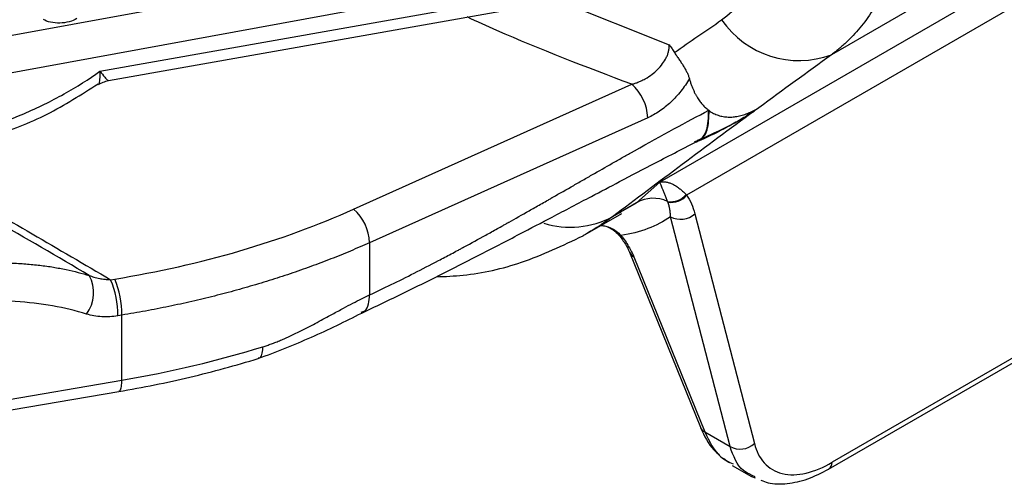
# Model space of a CAD drawing. Header units: millimetres. Extents: x 5 to 597, y 5 to 415.
# Tile 5 of 131: x 64 to 75, y 286 to 291. Entities that reach past the tile are written whole.
import ezdxf

# ---------------------------------------------------------------- set-up
doc = ezdxf.new("R2010")
doc.units = ezdxf.units.MM

msp = doc.modelspace()

# ---------------------------------------------------------------- linework, layer by layer
at = {"color": 7, "linetype": 'Continuous', "lineweight": 25}
for p, q in [((83.6732, 296.9137), (72.8415, 290.6607)), ((82.1408, 295.7075), (70.8976, 289.2169)), ((81.4352, 294.9799), (71.1995, 289.0709)), ((60.4857, 290.3188), (70.561, 292.1641)), ((70.6495, 291.7552), (60.5742, 289.9099)), ((64.5512, 290.4735), (70.6366, 291.5519)), ((64.6469, 290.367), (70.6041, 291.4226)), ((67.4249, 288.9106), (70.5777, 290.3257)), ((70.7587, 289.9464), (67.6059, 288.5314)), ((71.9465, 290.0104), (71.9651, 290.0212)), ((72.8084, 285.9676), (79.084, 289.5904)), ((79.1249, 289.668), (72.8493, 286.0452)), ((70.6334, 288.9842), (70.8976, 289.2169)), ((70.6334, 288.9842), (70.3593, 288.8259)), ((70.0779, 288.6398), (70.4652, 288.8634)), ((70.438, 288.8703), (70.4553, 288.8804)), ((71.6923, 286.2245), (71.0183, 288.8264)), ((71.2937, 288.8589), (71.9676, 286.257)), ((67.6059, 288.5314), (67.6059, 287.9401)), ((70.5524, 288.4264), (71.3566, 286.4419)), ((70.6033, 288.3735), (71.4075, 286.3889)), ((64.6724, 288.1131), (64.7181, 288.1205)), ((64.7992, 287.7116), (64.7535, 287.7042)), ((64.7992, 286.9752), (64.7992, 287.7116)), ((60.5742, 286.2565), (64.7992, 286.9752)), ((60.5397, 286.1269), (64.7648, 286.8456)), ((71.4075, 286.3889), (71.6923, 286.2245)), ((71.6195, 286.0918), (71.6729, 286.0465)), ((71.7172, 286.0087), (71.9345, 285.8832)), ((71.9762, 285.8796), (71.9429, 285.8979)), ((71.9339, 285.8836), (71.9771, 285.8678))]:
    msp.add_line(p, q, dxfattribs=at)
at = {"color": 8, "linetype": 'Continuous', "lineweight": 25}
for p, q in [((69.7531, 291.2718), (71.0038, 290.7731)), ((71.3158, 289.6795), (71.3251, 289.6768)), ((70.4553, 288.8804), (70.6334, 288.9842))]:
    msp.add_line(p, q, dxfattribs=at)
at = {"color": 8, "linetype": 'Continuous', "lineweight": 25, "flags": 128}
msp.add_lwpolyline([(70.4562, 288.6127), (70.4441, 288.6115), (70.4363, 288.614), (70.4354, 288.6149)], dxfattribs=at)
at = {"color": 7, "linetype": 'Continuous', "lineweight": 25}
for centre, radius, start, end in [((72.4725, 291.659), 1.0643, 214.61137, 290.28536), ((70.2387, 289.9311), 0.5203, 1.692, 49.33219), ((70.8228, 288.6593), 0.376, 64.49329, 120.24429), ((71.0217, 289.2183), 0.2227, 260.44408, 320.65693), ((71.0264, 289.2124), 0.2236, 259.87089, 320.7439), ((67.0859, 288.516), 0.5203, 1.692, 49.33219), ((71.1333, 289.0348), 0.238, 241.11163, 312.36905), ((64.0723, 287.9663), 0.4071, 323.34098, 28.5204), ((63.7158, 287.7109), 1.0377, 359.62914, 22.80448), ((63.7616, 287.7183), 1.0377, 359.62914, 22.80448), ((71.4522, 286.4827), 0.1039, 203.12999, 244.51263), ((71.8072, 286.4329), 0.238, 241.11163, 312.36905)]:
    msp.add_arc(centre, radius, start, end, dxfattribs=at)
at = {"color": 8, "linetype": 'Continuous', "lineweight": 25}
for centre, radius, start, end in [((69.8823, 289.722), 1.0151, 252.76627, 298.02908), ((70.6482, 288.4676), 0.1043, 204.52997, 244.47097), ((72.7562, 286.0446), 0.0931, 304.12388, 0.34899)]:
    msp.add_arc(centre, radius, start, end, dxfattribs=at)
at = {"color": 7, "linetype": 'Continuous', "lineweight": 25}
for points, knots in [([(73.6583, 292.4223), (73.6577, 292.3977), (73.6565, 292.3485), (73.6526, 292.2756), (73.6469, 292.2032), (73.6395, 292.1315), (73.6302, 292.0604), (73.6191, 291.99), (73.6062, 291.9204), (73.5915, 291.8517), (73.575, 291.7838), (73.5566, 291.7168), (73.5363, 291.6507), (73.5143, 291.5856), (73.4904, 291.5216), (73.4646, 291.4587), (73.4129, 291.3429), (73.3247, 291.1794), (73.2097, 291.0172), (73.1069, 290.8978), (73.0253, 290.8143), (72.9372, 290.7342), (72.8736, 290.6854), (72.8415, 290.6607)], [0, 0, 0, 0, 0.0326776, 0.0654457, 0.098305, 0.1312564, 0.1643004, 0.1974379, 0.2306695, 0.2639958, 0.2974177, 0.3309357, 0.3645506, 0.398263, 0.4320737, 0.4659831, 0.4999921, 0.6232092, 0.7500803, 0.8104545, 0.8722312, 0.9354123, 1, 1, 1, 1]), ([(64.2878, 291.0688), (64.2647, 291.0552), (64.2358, 291.0428), (64.1699, 291.0247), (64.1329, 291.0192), (64.0592, 291.0173), (64.0228, 291.021), (63.9588, 291.0357), (63.9314, 291.0467), (63.9098, 291.0591)], [0, 0, 0, 0, 0.25, 0.25, 0.5, 0.5, 0.75, 0.75, 1, 1, 1, 1]), ([(70.5777, 290.3257), (70.5856, 290.3279), (70.6046, 290.3332), (70.6383, 290.3447), (70.682, 290.3628), (70.7414, 290.3928), (70.8066, 290.4354), (70.8736, 290.4928), (70.9287, 290.5559), (70.9654, 290.6154), (70.986, 290.6638), (70.9971, 290.7013), (71.0036, 290.7381), (71.0037, 290.7615), (71.0038, 290.7731)], [0, 0, 0, 0, 0.0377729, 0.0915038, 0.1620053, 0.2501208, 0.3851701, 0.4998888, 0.6310809, 0.7493928, 0.8135219, 0.876738, 0.9389259, 1, 1, 1, 1]), ([(71.0038, 290.7731), (71.0141, 290.7584), (71.0341, 290.7298), (71.0526, 290.7006), (71.0615, 290.6865)], [0, 0, 0, 0, 0.5168809, 1, 1, 1, 1]), ([(71.0615, 290.6865), (71.0646, 290.6816), (71.073, 290.6683), (71.0903, 290.6423), (71.1139, 290.6084), (71.1393, 290.5707), (71.1636, 290.5328), (71.1856, 290.4957), (71.2047, 290.4589), (71.2203, 290.4236), (71.2273, 290.4012), (71.2308, 290.39)], [0, 0, 0, 0, 0.0463894, 0.124915, 0.2494883, 0.3779378, 0.4980349, 0.6280107, 0.7544315, 0.8781082, 1, 1, 1, 1]), ([(60.7972, 289.8083), (60.9254, 289.7631), (61.0632, 289.725), (61.3552, 289.6661), (61.5094, 289.6454), (61.8299, 289.6237), (61.9961, 289.6229), (62.3349, 289.6422), (62.5075, 289.6624), (62.8523, 289.7235), (63.0246, 289.7644), (63.3624, 289.865), (63.5279, 289.9246), (63.8464, 290.0595), (63.9993, 290.1347), (64.2885, 290.2966), (64.4247, 290.3832), (64.5512, 290.4735)], [0, 0, 0, 0, 0.125, 0.125, 0.25, 0.25, 0.375, 0.375, 0.5, 0.5, 0.625, 0.625, 0.75, 0.75, 0.875, 0.875, 1, 1, 1, 1]), ([(64.5332, 290.3211), (64.5508, 290.3316), (64.5864, 290.3529), (64.6267, 290.3622), (64.6471, 290.367)], [0, 0, 0, 0, 0.4949045, 1, 1, 1, 1]), ([(71.2308, 290.39), (71.2027, 290.3404), (71.1704, 290.2928), (71.0991, 290.2028), (71.0609, 290.1615), (70.9796, 290.0857), (70.9362, 290.051), (70.8486, 289.9918), (70.8041, 289.9668), (70.7587, 289.9464)], [0, 0, 0, 0, 0.25, 0.25, 0.5, 0.5, 0.75, 0.75, 1, 1, 1, 1]), ([(71.2308, 290.39), (71.2346, 290.3768), (71.2422, 290.3507), (71.255, 290.3135), (71.2687, 290.2784), (71.2832, 290.2455), (71.2984, 290.2148), (71.3184, 290.1788), (71.3442, 290.1388), (71.3773, 290.0972), (71.4122, 290.0609), (71.4377, 290.0408), (71.4502, 290.0309)], [0, 0, 0, 0, 0.0900578, 0.1773625, 0.2618883, 0.3436134, 0.4225203, 0.4985962, 0.6322119, 0.7602695, 0.8828325, 1, 1, 1, 1]), ([(60.7465, 289.6609), (60.9212, 289.6109), (61.2708, 289.5109), (61.7555, 289.4861), (62.1254, 289.4983), (62.3539, 289.5198), (62.5884, 289.5515), (62.9082, 289.6113), (63.3862, 289.7444), (63.9637, 289.9685), (64.3405, 290.2104), (64.5294, 290.3317)], [0, 0, 0, 0, 0.1490678, 0.2984615, 0.3746757, 0.4318243, 0.4714827, 0.551906, 0.673954, 0.8365814, 1, 1, 1, 1]), ([(67.6059, 287.9401), (67.765, 288.0142), (68.0184, 288.1379), (68.3397, 288.3038), (68.5067, 288.3922), (68.5918, 288.4377), (68.6348, 288.4608), (68.6564, 288.4725), (68.6672, 288.4783), (68.6718, 288.4808), (68.6749, 288.4825), (68.6768, 288.4835), (68.757, 288.5269), (68.8802, 288.5942), (69.0322, 288.6783), (69.1102, 288.7219), (69.1498, 288.744), (69.1697, 288.7551), (69.1796, 288.7607), (69.1839, 288.7631), (69.1868, 288.7647), (69.1886, 288.7657), (69.2581, 288.8047), (69.3711, 288.8684), (69.521, 288.9535), (69.6005, 288.9988), (69.6414, 289.022), (69.6621, 289.0339), (69.6725, 289.0398), (69.677, 289.0424), (69.68, 289.0441), (69.6817, 289.0451), (69.7619, 289.0909), (69.8804, 289.1585), (70.0185, 289.2375), (70.0777, 289.2714), (70.1172, 289.294), (70.1373, 289.3055), (70.2342, 289.361), (70.349, 289.4264), (70.4803, 289.5007), (70.5452, 289.5373), (70.5775, 289.5555), (70.5913, 289.5633), (70.6005, 289.5685), (70.6048, 289.5709), (70.9217, 289.749), (71.2019, 289.9015), (71.4502, 290.0309)], [0, 0, 0, 0, 0.125, 0.1875, 0.21875, 0.234375, 0.2421875, 0.2460937, 0.2480469, 0.2490234, 0.2490234, 0.25, 0.25, 0.3125, 0.34375, 0.359375, 0.3671875, 0.3710937, 0.3730469, 0.3740234, 0.3740234, 0.375, 0.375, 0.4375, 0.46875, 0.484375, 0.4921875, 0.4960937, 0.4980469, 0.4990234, 0.4990234, 0.5, 0.5, 0.5625, 0.59375, 0.609375, 0.609375, 0.625, 0.625, 0.6875, 0.71875, 0.734375, 0.7421875, 0.7460937, 0.7460937, 0.75, 0.75, 1, 1, 1, 1]), ([(71.455, 290.0274), (71.4632, 290.0218), (71.4794, 290.0108), (71.5051, 289.9965), (71.5315, 289.9843), (71.5585, 289.9741), (71.5861, 289.9661), (71.6142, 289.9601), (71.651, 289.955), (71.6976, 289.9532), (71.7548, 289.9581), (71.8135, 289.9695), (71.8535, 289.9828), (71.8735, 289.9894)], [0, 0, 0, 0, 0.0752254, 0.1490992, 0.2216737, 0.2930052, 0.3631546, 0.432188, 0.5001766, 0.6257562, 0.7506052, 0.8751948, 1, 1, 1, 1]), ([(71.9037, 290.0011), (71.9132, 290.0052), (71.9323, 290.0133), (71.9612, 290.0274), (71.9904, 290.0427), (72.0098, 290.0541), (72.0196, 290.0598)], [0, 0, 0, 0, 0.245525, 0.4939524, 0.7454055, 1, 1, 1, 1]), ([(71.29, 289.6744), (71.307, 289.6819), (71.3457, 289.699), (71.412, 289.7283), (71.4947, 289.7656), (71.586, 289.8087), (71.6786, 289.8551), (71.7616, 289.8995), (71.8406, 289.9441), (71.89, 289.9743), (71.916, 289.9902)], [0, 0, 0, 0, 0.0789424, 0.1809989, 0.3089624, 0.4663947, 0.6116721, 0.7517704, 0.8693204, 1, 1, 1, 1]), ([(71.917, 289.9899), (71.8726, 289.9618), (71.8259, 289.9336), (71.7527, 289.8914), (71.7277, 289.8773), (71.6767, 289.8492), (71.6502, 289.835), (71.5193, 289.7663), (71.4189, 289.7188), (71.3251, 289.6768)], [0, 0, 0, 0, 0.25, 0.25, 0.375, 0.375, 0.5, 0.5, 1, 1, 1, 1]), ([(71.8735, 289.9894), (71.8785, 289.9913), (71.8886, 289.995), (71.8986, 289.999), (71.9037, 290.0011)], [0, 0, 0, 0, 0.4992347, 1, 1, 1, 1]), ([(71.9465, 290.0104), (71.9433, 290.0082), (71.9367, 290.0036), (71.93, 289.9991), (71.9265, 289.9968)], [0, 0, 0, 0, 0.4955754, 1, 1, 1, 1]), ([(67.5179, 287.7351), (67.761, 287.8512), (68.2052, 288.0632), (68.7995, 288.3661), (69.2752, 288.6124), (69.6274, 288.7969), (69.8977, 288.9387), (70.152, 289.0722), (70.4674, 289.2379), (70.8691, 289.4475), (71.1744, 289.606), (71.3394, 289.6917)], [0, 0, 0, 0, 0.1874239, 0.3424546, 0.4673008, 0.5641568, 0.6228043, 0.6826649, 0.7673173, 0.8742603, 1, 1, 1, 1]), ([(71.3394, 289.6917), (71.3548, 289.6994), (71.3878, 289.7159), (71.458, 289.7487), (71.5141, 289.7752), (71.5478, 289.7912)], [0, 0, 0, 0, 0.25810484, 0.5535096, 1, 1, 1, 1]), ([(70.8976, 289.2169), (70.9021, 289.2181), (70.9106, 289.2202), (70.9235, 289.2217), (70.9353, 289.2222), (70.946, 289.2219), (70.9641, 289.2203), (70.9898, 289.2152), (71.0253, 289.2028), (71.0604, 289.1857), (71.0954, 289.1639), (71.1295, 289.1383), (71.1621, 289.1101), (71.1836, 289.0878), (71.1939, 289.0771)], [0, 0, 0, 0, 0.0635711, 0.1203819, 0.1704324, 0.2137228, 0.2502532, 0.3834007, 0.5005636, 0.6154632, 0.7227728, 0.8225666, 0.9149368, 1, 1, 1, 1]), ([(70.9847, 288.9987), (70.9821, 289.0057), (70.9767, 289.02), (70.9688, 289.0403), (70.9609, 289.0603), (70.953, 289.0798), (70.9452, 289.0986), (70.9376, 289.1167), (70.9303, 289.1338), (70.9221, 289.1529), (70.9135, 289.1734), (70.9061, 289.1913), (70.9003, 289.2068), (70.8986, 289.2132), (70.8976, 289.2169)], [0, 0, 0, 0, 0.0518067, 0.1066403, 0.1645115, 0.2254292, 0.2894011, 0.3564339, 0.4265335, 0.4997048, 0.6166954, 0.7498781, 0.8537943, 1, 1, 1, 1]), ([(64.7181, 288.1205), (65.2047, 288.1998), (65.6821, 288.307), (66.5924, 288.5727), (67.0252, 288.7312), (67.4249, 288.9106)], [0, 0, 0, 0, 0.5, 0.5, 1, 1, 1, 1]), ([(71.0183, 288.8264), (71.0182, 288.8283), (71.018, 288.8322), (71.0175, 288.8399), (71.0165, 288.8531), (71.0139, 288.8791), (71.0088, 288.9127), (71, 288.9533), (70.9918, 288.9781), (70.9871, 288.9923)], [0, 0, 0, 0, 0.0312835, 0.0625944, 0.1251783, 0.2502188, 0.499989, 0.715061, 1, 1, 1, 1]), ([(70.2314, 288.7284), (70.244, 288.7264), (70.2918, 288.7186), (70.3683, 288.682), (70.4137, 288.6366), (70.4353, 288.6149)], [0, 0, 0, 0, 0.1586455, 0.6000174, 1, 1, 1, 1]), ([(68.3626, 288.1459), (68.4645, 288.1501), (68.787, 288.1634), (69.3626, 288.2942), (69.7976, 288.5016), (70.027, 288.611)], [0, 0, 0, 0, 0.1793091, 0.5671753, 1, 1, 1, 1]), ([(70.0771, 288.6413), (70.0609, 288.6306), (70.0446, 288.6198), (70.0269, 288.6111), (70.0267, 288.611)], [0, 0, 0, 0, 0.98697552, 1, 1, 1, 1]), ([(70.4353, 288.6149), (70.4612, 288.5806), (70.5126, 288.5123), (70.5398, 288.4535), (70.5533, 288.4243)], [0, 0, 0, 0, 0.5022131, 1, 1, 1, 1]), ([(70.4562, 288.6127), (70.4882, 288.573), (70.5179, 288.5313), (70.5681, 288.4496), (70.5886, 288.4097), (70.6033, 288.3735)], [0, 0, 0, 0, 0.5, 0.5, 1, 1, 1, 1]), ([(67.6059, 288.5314), (67.5702, 288.5155), (67.4988, 288.4838), (67.3899, 288.4374), (67.2796, 288.3919), (67.1678, 288.3475), (67.0545, 288.304), (66.9399, 288.2615), (66.8238, 288.2201), (66.7064, 288.1797), (66.5877, 288.1404), (66.4676, 288.1022), (66.3462, 288.0651), (66.2236, 288.0291), (66.0997, 287.9943), (65.9746, 287.9606), (65.8484, 287.928), (65.7209, 287.8967), (65.5924, 287.8665), (65.4627, 287.8375), (65.332, 287.8098), (65.2003, 287.7833), (65.0676, 287.7581), (64.9339, 287.734), (64.8442, 287.7191), (64.7992, 287.7116)], [0, 0, 0, 0, 0.042638, 0.0853523, 0.128143, 0.1710101, 0.2139536, 0.2569735, 0.3000697, 0.3432423, 0.3864913, 0.4298167, 0.4732185, 0.5166967, 0.5602513, 0.6038823, 0.6475897, 0.6913735, 0.7352338, 0.7791704, 0.8231835, 0.867273, 0.9114389, 0.9556812, 1, 1, 1, 1]), ([(60.751, 287.466), (60.7739, 287.4812), (60.8201, 287.512), (60.8913, 287.5572), (60.9649, 287.6024), (61.0412, 287.6472), (61.1199, 287.6917), (61.2013, 287.7356), (61.2851, 287.779), (61.3716, 287.8216), (61.4605, 287.8633), (61.552, 287.904), (61.74, 287.9833), (62.0865, 288.1085), (62.5903, 288.236), (63.0983, 288.3006), (63.4683, 288.3064), (63.7086, 288.2934), (63.8692, 288.2776), (64.0215, 288.256), (64.1654, 288.2289), (64.3014, 288.1977), (64.3877, 288.1728), (64.43, 288.1606)], [0, 0, 0, 0, 0.0203143, 0.0411258, 0.062435, 0.0842421, 0.1065476, 0.1293517, 0.1526547, 0.1764567, 0.2007581, 0.2255589, 0.2508595, 0.352548, 0.5005155, 0.6438374, 0.749257, 0.7949948, 0.8391493, 0.8817236, 0.922721, 0.9621452, 1, 1, 1, 1]), ([(64.43, 288.1606), (64.4383, 288.1576), (64.4557, 288.1511), (64.4839, 288.1424), (64.5151, 288.1341), (64.5461, 288.1274), (64.5781, 288.1218), (64.6117, 288.1173), (64.644, 288.1143), (64.6647, 288.1134), (64.6724, 288.1131)], [0, 0, 0, 0, 0.1081641, 0.2276558, 0.3584556, 0.5004759, 0.6101018, 0.750087, 0.9076829, 1, 1, 1, 1]), ([(66.3986, 287.354), (66.4141, 287.3589), (66.446, 287.3691), (66.4948, 287.3864), (66.5457, 287.4057), (66.5988, 287.4272), (66.6539, 287.4508), (66.7331, 287.4866), (66.8542, 287.5459), (67.0128, 287.6288), (67.1716, 287.7152), (67.3057, 287.7883), (67.4156, 287.8462), (67.5135, 287.8962), (67.5758, 287.9258), (67.6059, 287.9401)], [0, 0, 0, 0, 0.03644902, 0.07475472, 0.11493915, 0.15702142, 0.20101815, 0.2469439, 0.34788674, 0.49608017, 0.63951685, 0.74718835, 0.83717256, 0.9214067, 1, 1, 1, 1]), ([(64.3989, 287.7232), (64.1569, 287.7984), (63.8841, 287.8485), (63.2998, 287.8822), (62.9887, 287.8657), (62.3651, 287.7636), (62.0532, 287.6782), (61.466, 287.4527), (61.191, 287.313), (60.9464, 287.1581)], [0, 0, 0, 0, 0.25, 0.25, 0.5, 0.5, 0.75, 0.75, 1, 1, 1, 1]), ([(64.7535, 287.7042), (64.6914, 287.694), (64.6304, 287.6905), (64.5107, 287.6966), (64.4529, 287.7064), (64.3989, 287.7232)], [0, 0, 0, 0, 0.5, 0.5, 1, 1, 1, 1]), ([(66.3453, 287.2199), (66.549, 287.2983), (66.958, 287.4556), (67.3308, 287.6417), (67.5179, 287.7351)], [0, 0, 0, 0, 0.49812106, 1, 1, 1, 1]), ([(64.7646, 286.8456), (65.0362, 286.8962), (65.5795, 286.9975), (66.09, 287.1458), (66.3453, 287.2199)], [0, 0, 0, 0, 0.4998522, 1, 1, 1, 1]), ([(71.3575, 286.4397), (71.4004, 286.3453), (71.4563, 286.2222), (71.5499, 286.1492), (71.5718, 286.1321)], [0, 0, 0, 0, 0.7660609, 1, 1, 1, 1]), ([(71.4075, 286.3889), (71.4582, 286.282), (71.5361, 286.1176), (71.678, 286.0502), (71.7276, 286.0265)], [0, 0, 0, 0, 0.64995737, 1, 1, 1, 1]), ([(71.9676, 286.257), (71.9895, 286.1725), (72.0268, 286.0967), (72.1334, 285.9791), (72.2027, 285.9376), (72.3652, 285.8986), (72.4581, 285.9011), (72.6517, 285.9465), (72.7523, 285.9892), (72.8493, 286.0452)], [0, 0, 0, 0, 0.25, 0.25, 0.5, 0.5, 0.75, 0.75, 1, 1, 1, 1]), ([(72.0428, 285.8437), (72.069, 285.8327), (72.1564, 285.7961), (72.3373, 285.7986), (72.5704, 285.8458), (72.7296, 285.9272), (72.8085, 285.9676)], [0, 0, 0, 0, 0.1259837, 0.4211242, 0.7129065, 1, 1, 1, 1])]:
    msp.add_open_spline(points, degree=3, knots=knots, dxfattribs=at)
at = {"color": 8, "linetype": 'Continuous', "lineweight": 25}
for points, knots in [([(71.5966, 291.0545), (71.754, 291.1821), (72.0104, 291.39), (72.1026, 291.7263), (72.1382, 291.8562)], [0, 0, 0, 0, 0.61392, 1, 1, 1, 1]), ([(70.5777, 290.3257), (70.0602, 290.522), (69.4235, 290.7634), (68.8253, 291.0365), (68.7134, 291.0876)], [0, 0, 0, 0, 0.8129146, 1, 1, 1, 1]), ([(64.5342, 290.3235), (64.5362, 290.325), (64.5452, 290.332), (64.5538, 290.3767), (64.5521, 290.4409), (64.5512, 290.4735)], [0, 0, 0, 0, 0.1226957, 0.5537893, 1, 1, 1, 1]), ([(64.5512, 290.4735), (64.5702, 290.4496), (64.6081, 290.4019), (64.638, 290.3699), (64.6447, 290.3679), (64.6469, 290.3673)], [0, 0, 0, 0, 0.4034483, 0.8051599, 1, 1, 1, 1]), ([(71.3241, 289.6917), (71.338, 289.6973), (71.3832, 289.7154), (71.4426, 289.8156), (71.4473, 289.9499), (71.4502, 290.0309)], [0, 0, 0, 0, 0.1488444, 0.4866377, 1, 1, 1, 1]), ([(71.3348, 289.697), (71.3485, 289.7027), (71.392, 289.7208), (71.4484, 289.8184), (71.4525, 289.9488), (71.455, 290.0274)], [0, 0, 0, 0, 0.1544923, 0.4899385, 1, 1, 1, 1]), ([(64.43, 288.1606), (63.7075, 288.5833), (62.943, 289.0306), (62.1779, 289.4775), (62.1359, 289.5021)], [0, 0, 0, 0, 0.9449998, 1, 1, 1, 1]), ([(62.2738, 289.5141), (62.4806, 289.3934), (63.2805, 288.9266), (64.0798, 288.4594), (64.6724, 288.1131)], [0, 0, 0, 0, 0.2585639, 1, 1, 1, 1]), ([(70.3593, 288.8259), (70.3118, 288.7911), (70.2209, 288.7246), (70.1235, 288.6682), (70.0771, 288.6413)], [0, 0, 0, 0, 0.5230856, 1, 1, 1, 1]), ([(70.2314, 288.7284), (70.2667, 288.7219), (70.3268, 288.7107), (70.4042, 288.6665), (70.4391, 288.6304), (70.4562, 288.6127)], [0, 0, 0, 0, 0.419689, 0.7154244, 1, 1, 1, 1]), ([(67.5132, 287.7441), (67.5278, 287.7484), (67.5662, 287.7596), (67.5989, 287.8318), (67.6036, 287.9048), (67.6059, 287.9401)], [0, 0, 0, 0, 0.23975965, 0.63252633, 1, 1, 1, 1]), ([(66.3431, 287.2274), (66.3513, 287.2281), (66.3736, 287.2299), (66.3936, 287.2773), (66.397, 287.3291), (66.3986, 287.354)], [0, 0, 0, 0, 0.234109, 0.6319703, 1, 1, 1, 1]), ([(64.7634, 286.8533), (64.7693, 286.853), (64.7836, 286.8523), (64.7963, 286.8989), (64.7983, 286.9504), (64.7992, 286.9752)], [0, 0, 0, 0, 0.2661106, 0.6473479, 1, 1, 1, 1]), ([(71.9429, 285.8979), (71.9076, 285.9137), (71.7838, 285.9691), (71.7304, 286.118), (71.6923, 286.2245)], [0, 0, 0, 0, 0.2850983, 1, 1, 1, 1])]:
    msp.add_open_spline(points, degree=3, knots=knots, dxfattribs=at)
at = {"color": 7, "linetype": 'Continuous', "lineweight": 25}
for points in [[(71.0615, 290.6865), (71.2385, 290.8084), (71.4168, 290.931), (71.5966, 291.0545)], [(72.8415, 290.6607), (72.5647, 290.4589), (72.2907, 290.2586), (72.0196, 290.0598)], [(71.4502, 290.0309), (71.4518, 290.0298), (71.4534, 290.0286), (71.455, 290.0274)], [(72.0196, 290.0598), (71.9957, 290.0436), (71.9714, 290.0272), (71.9465, 290.0104)], [(71.9651, 290.0212), (71.4155, 289.615), (70.8796, 289.2161), (70.3593, 288.8259)], [(71.916, 289.9902), (71.9043, 289.9858), (71.89, 289.9855), (71.8735, 289.9894)], [(71.9465, 290.0104), (71.9337, 290.0049), (71.9194, 290.0018), (71.9037, 290.0011)], [(71.916, 289.9901), (71.9164, 289.9904), (71.9167, 289.9906), (71.9171, 289.9909)], [(71.916, 289.9901), (71.9163, 289.9901), (71.9166, 289.99), (71.9169, 289.9899)], [(71.9185, 289.9909), (71.918, 289.9905), (71.9175, 289.9902), (71.917, 289.9899)], [(71.9171, 289.9909), (71.9202, 289.9928), (71.9234, 289.9948), (71.9265, 289.9968)], [(71.9171, 289.9909), (71.9176, 289.9909), (71.918, 289.9909), (71.9185, 289.9909)], [(71.9651, 290.0212), (71.9498, 290.0111), (71.9341, 290.0009), (71.9185, 289.9909)], [(71.9265, 289.9968), (71.9394, 290.0049), (71.9523, 290.013), (71.9651, 290.0212)], [(71.3251, 289.6768), (71.3203, 289.6747), (71.3155, 289.6726), (71.3108, 289.6705)], [(71.1939, 289.0771), (71.1958, 289.0751), (71.1976, 289.073), (71.1995, 289.0709)], [(71.1995, 289.0709), (71.2413, 289.011), (71.2726, 288.9403), (71.2937, 288.8589)], [(70.9871, 288.9923), (70.9863, 288.9945), (70.9855, 288.9966), (70.9847, 288.9987)], [(71.0183, 288.8264), (70.8625, 288.7179), (70.6734, 288.646), (70.4562, 288.6127)], [(64.7992, 286.9752), (65.3529, 287.0694), (65.8898, 287.1965), (66.3986, 287.354)]]:
    msp.add_open_spline(points, degree=3, dxfattribs=at)

doc.saveas('drawing.dxf')
